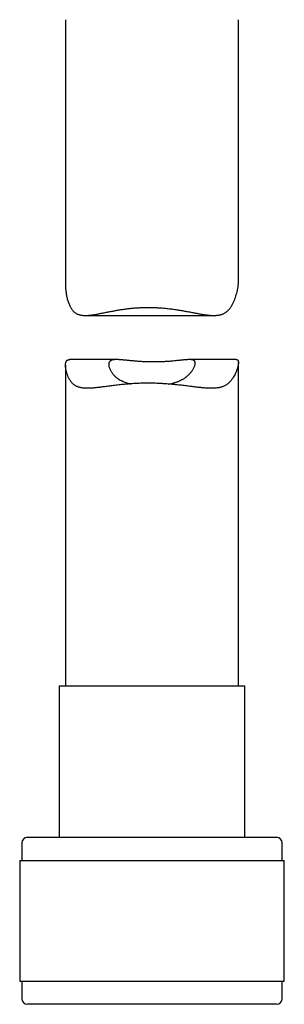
# Model space of a CAD drawing. Header units: millimetres. Extents: x 8 to 974, y 12 to 913.
# Tile 5 of 31: x 311 to 334, y 552 to 637. Entities that reach past the tile are written whole.
import ezdxf

# ---------------------------------------------------------------- set-up
doc = ezdxf.new("R2010")
doc.units = ezdxf.units.MM

msp = doc.modelspace()

# ---------------------------------------------------------------- linework, layer by layer
at = {"color": 7, "linetype": 'Continuous', "lineweight": 30}
for p, q in [((314.892, 637.291), (314.892, 614.148)), ((329.892, 614.502), (329.892, 637.291)), ((316.597, 611.608), (327.76, 611.608)), ((314.892, 607.287), (314.892, 579.414)), ((319.319, 607.775), (315.26, 607.775)), ((329.695, 607.775), (325.637, 607.775)), ((329.892, 579.414), (329.892, 607.527)), ((314.342, 579.414), (314.342, 566.291)), ((330.442, 579.414), (314.342, 579.414)), ((330.442, 566.291), (330.442, 579.414)), ((311.592, 566.291), (333.192, 566.291)), ((311.092, 565.791), (311.092, 564.291)), ((333.692, 564.291), (333.692, 565.791)), ((310.917, 564.291), (310.917, 553.791)), ((310.917, 564.291), (333.867, 564.291)), ((333.867, 553.791), (333.867, 564.291)), ((310.917, 553.791), (333.867, 553.791)), ((311.092, 553.791), (311.092, 552.291)), ((333.692, 552.291), (333.692, 553.791)), ((321.932, 551.791), (311.592, 551.791)), ((333.192, 551.791), (321.932, 551.791))]:
    msp.add_line(p, q, dxfattribs=at)
for centre, start, end in [((311.592, 565.791), 90, 180), ((333.192, 565.791), 0, 90), ((311.592, 552.291), 180, 270), ((333.192, 552.291), 270, 0)]:
    msp.add_arc(centre, 0.5, start, end, dxfattribs=at)
for points, knots in [([(314.893, 614.148), (314.893, 614.114), (314.893, 614.034), (314.9, 613.901), (314.913, 613.753), (314.932, 613.6), (314.956, 613.445), (314.986, 613.288), (315.021, 613.131), (315.062, 612.975), (315.109, 612.821), (315.163, 612.67), (315.223, 612.524), (315.284, 612.395), (315.345, 612.284), (315.404, 612.189), (315.468, 612.099), (315.536, 612.015), (315.611, 611.938), (315.691, 611.868), (315.776, 611.807), (315.867, 611.754), (315.962, 611.711), (316.062, 611.676), (316.167, 611.649), (316.278, 611.629), (316.393, 611.616), (316.512, 611.609), (316.637, 611.608), (316.773, 611.612), (316.921, 611.623), (317.081, 611.641), (317.242, 611.662), (317.406, 611.688), (317.574, 611.716), (317.742, 611.747), (317.909, 611.779), (318.075, 611.812), (318.244, 611.845), (318.464, 611.889), (318.738, 611.944), (319.016, 611.997), (319.243, 612.038), (319.416, 612.068), (319.592, 612.097), (319.77, 612.125), (319.95, 612.151), (320.132, 612.176), (320.316, 612.199), (320.503, 612.22), (320.693, 612.24), (320.886, 612.257), (321.081, 612.272), (321.277, 612.284), (321.474, 612.294), (321.673, 612.301), (321.872, 612.305), (322.006, 612.305), (322.072, 612.306)], [0, 0, 0, 0, 0.01562, 0.036456, 0.057382, 0.078309, 0.099388, 0.120467, 0.141586, 0.162705, 0.183849, 0.204992, 0.226215, 0.247436, 0.263133, 0.278847, 0.294645, 0.310441, 0.326362, 0.342281, 0.35835, 0.374464, 0.390181, 0.405937, 0.421828, 0.43772, 0.453738, 0.469757, 0.485877, 0.502021, 0.521045, 0.540099, 0.558355, 0.57661, 0.594948, 0.613285, 0.630226, 0.647167, 0.66416, 0.681153, 0.712254, 0.743431, 0.759142, 0.774853, 0.790605, 0.806357, 0.822143, 0.837928, 0.85376, 0.869591, 0.885798, 0.902018, 0.91829, 0.934561, 0.95089, 0.967218, 0.983602, 1, 1, 1, 1]), ([(322.072, 612.306), (322.139, 612.305), (322.272, 612.305), (322.472, 612.301), (322.672, 612.294), (322.873, 612.284), (323.074, 612.271), (323.275, 612.256), (323.476, 612.238), (323.676, 612.218), (323.875, 612.196), (324.073, 612.171), (324.27, 612.144), (324.464, 612.116), (324.654, 612.087), (324.841, 612.056), (325.027, 612.024), (325.211, 611.992), (325.394, 611.959), (325.575, 611.925), (325.754, 611.891), (325.932, 611.857), (326.106, 611.824), (326.279, 611.792), (326.449, 611.761), (326.622, 611.73), (326.798, 611.701), (326.975, 611.674), (327.149, 611.651), (327.32, 611.631), (327.486, 611.617), (327.65, 611.609), (327.808, 611.607), (327.95, 611.613), (328.074, 611.624), (328.182, 611.639), (328.287, 611.66), (328.389, 611.686), (328.488, 611.718), (328.584, 611.757), (328.676, 611.803), (328.763, 611.856), (328.845, 611.915), (328.923, 611.979), (328.998, 612.049), (329.068, 612.125), (329.135, 612.205), (329.199, 612.29), (329.259, 612.378), (329.319, 612.476), (329.379, 612.582), (329.457, 612.736), (329.544, 612.933), (329.633, 613.174), (329.709, 613.415), (329.762, 613.615), (329.798, 613.773), (329.823, 613.891), (329.844, 614.007), (329.861, 614.12), (329.875, 614.23), (329.885, 614.336), (329.891, 614.427), (329.891, 614.48), (329.891, 614.502)], [0, 0, 0, 0, 0.01542, 0.03084, 0.046316, 0.061792, 0.077419, 0.093045, 0.108727, 0.124408, 0.140147, 0.155886, 0.171676, 0.187466, 0.202854, 0.218242, 0.233674, 0.249106, 0.264664, 0.280222, 0.295823, 0.311424, 0.32706, 0.342697, 0.35838, 0.374062, 0.391241, 0.408438, 0.425709, 0.44298, 0.460345, 0.47771, 0.495184, 0.512694, 0.525675, 0.538674, 0.551748, 0.564821, 0.577987, 0.591154, 0.604419, 0.617714, 0.630681, 0.643672, 0.656744, 0.669816, 0.682955, 0.696096, 0.709285, 0.722485, 0.738155, 0.753836, 0.784672, 0.815557, 0.845988, 0.876454, 0.892132, 0.90781, 0.923525, 0.93924, 0.95538, 0.971542, 0.988123, 1, 1, 1, 1]), ([(322.072, 605.724), (321.982, 605.724), (321.8, 605.723), (321.537, 605.718), (321.282, 605.71), (321.036, 605.699), (320.792, 605.685), (320.554, 605.669), (320.323, 605.651), (320.099, 605.632), (319.877, 605.611), (319.646, 605.587), (319.407, 605.56), (319.168, 605.532), (318.939, 605.503), (318.722, 605.475), (318.508, 605.447), (318.302, 605.42), (318.105, 605.395), (317.916, 605.371), (317.731, 605.349), (317.551, 605.33), (317.376, 605.313), (317.216, 605.3), (317.068, 605.291), (316.931, 605.286), (316.798, 605.284), (316.674, 605.285), (316.558, 605.291), (316.451, 605.299), (316.347, 605.311), (316.24, 605.329), (316.132, 605.353), (316.023, 605.384), (315.919, 605.423), (315.819, 605.469), (315.725, 605.522), (315.636, 605.584), (315.553, 605.653), (315.478, 605.727), (315.41, 605.803), (315.349, 605.881), (315.292, 605.963), (315.237, 606.052), (315.184, 606.149), (315.133, 606.253), (315.087, 606.359), (315.047, 606.467), (315.011, 606.575), (314.979, 606.684), (314.953, 606.792), (314.931, 606.898), (314.914, 607.001), (314.901, 607.101), (314.894, 607.197), (314.891, 607.288), (314.894, 607.373), (314.902, 607.451), (314.916, 607.521), (314.936, 607.582), (314.962, 607.634), (314.994, 607.678), (315.032, 607.713), (315.077, 607.741), (315.128, 607.761), (315.187, 607.772), (315.231, 607.776), (315.258, 607.775), (315.26, 607.775)], [0, 0, 0, 0, 0.018978, 0.037984, 0.055341, 0.072698, 0.090141, 0.107583, 0.123923, 0.140263, 0.156671, 0.173078, 0.192038, 0.211023, 0.228348, 0.245673, 0.263072, 0.280472, 0.296761, 0.313049, 0.329404, 0.345759, 0.361807, 0.377874, 0.391568, 0.405262, 0.41901, 0.432758, 0.444817, 0.456877, 0.468984, 0.481092, 0.495311, 0.509555, 0.523904, 0.538251, 0.552718, 0.567185, 0.581766, 0.596373, 0.609527, 0.622682, 0.635887, 0.649091, 0.664237, 0.679383, 0.694568, 0.709754, 0.724961, 0.740168, 0.755406, 0.770643, 0.785631, 0.80063, 0.815685, 0.830739, 0.845882, 0.861025, 0.876287, 0.891585, 0.906624, 0.921699, 0.936913, 0.952127, 0.967477, 0.982828, 0.998307, 1, 1, 1, 1]), ([(323.863, 605.649), (323.891, 605.655), (323.964, 605.669), (324.079, 605.694), (324.208, 605.727), (324.333, 605.762), (324.454, 605.801), (324.57, 605.842), (324.681, 605.885), (324.788, 605.931), (324.892, 605.98), (324.991, 606.032), (325.088, 606.087), (325.18, 606.144), (325.276, 606.209), (325.375, 606.283), (325.475, 606.366), (325.569, 606.451), (325.656, 606.539), (325.736, 606.629), (325.81, 606.721), (325.877, 606.813), (325.939, 606.908), (325.995, 607.005), (326.044, 607.104), (326.084, 607.2), (326.114, 607.292), (326.134, 607.378), (326.142, 607.446), (326.142, 607.499), (326.138, 607.539), (326.129, 607.576), (326.115, 607.61), (326.097, 607.64), (326.074, 607.667), (326.046, 607.691), (326.014, 607.712), (325.976, 607.729), (325.935, 607.744), (325.889, 607.755), (325.838, 607.764), (325.782, 607.77), (325.722, 607.774), (325.657, 607.776), (325.587, 607.775), (325.513, 607.773), (325.434, 607.768), (325.35, 607.763), (325.262, 607.755), (325.17, 607.747), (325.073, 607.737), (324.973, 607.727), (324.87, 607.716), (324.766, 607.705), (324.629, 607.69), (324.454, 607.671), (324.245, 607.651), (324.037, 607.632), (323.837, 607.616), (323.637, 607.601), (323.437, 607.589), (323.232, 607.58), (323.022, 607.572), (322.811, 607.567), (322.601, 607.566), (322.393, 607.566), (322.188, 607.569), (321.981, 607.575), (321.774, 607.584), (321.569, 607.594), (321.369, 607.607), (321.173, 607.621), (320.982, 607.637), (320.793, 607.653), (320.608, 607.671), (320.428, 607.689), (320.254, 607.707), (320.087, 607.723), (319.925, 607.739), (319.769, 607.753), (319.621, 607.764), (319.482, 607.772), (319.368, 607.776), (319.275, 607.775), (319.203, 607.773), (319.136, 607.769), (319.075, 607.763), (319.017, 607.754), (318.949, 607.74), (318.876, 607.717), (318.813, 607.687), (318.768, 607.655), (318.735, 607.626), (318.708, 607.593), (318.685, 607.556), (318.667, 607.516), (318.654, 607.472), (318.645, 607.424), (318.641, 607.361), (318.644, 607.282), (318.66, 607.183), (318.688, 607.078), (318.727, 606.969), (318.778, 606.858), (318.834, 606.754), (318.894, 606.66), (318.955, 606.575), (319.023, 606.491), (319.097, 606.408), (319.178, 606.327), (319.267, 606.247), (319.363, 606.171), (319.482, 606.087), (319.623, 606.001), (319.79, 605.915), (319.959, 605.842), (320.132, 605.779), (320.283, 605.732), (320.417, 605.697), (320.495, 605.678), (320.538, 605.669), (320.543, 605.668)], [0, 0, 0, 0, 0.00444, 0.011534, 0.018628, 0.025775, 0.032936, 0.039801, 0.046678, 0.0536, 0.060523, 0.067488, 0.074454, 0.081461, 0.088477, 0.097482, 0.106505, 0.115591, 0.124694, 0.133876, 0.143074, 0.152332, 0.161605, 0.171897, 0.182211, 0.192705, 0.20323, 0.2137, 0.22421, 0.230581, 0.236964, 0.243391, 0.249818, 0.256292, 0.262765, 0.269287, 0.27582, 0.28219, 0.28857, 0.294995, 0.301419, 0.307886, 0.314354, 0.320863, 0.327382, 0.333996, 0.34062, 0.347284, 0.353947, 0.360651, 0.367354, 0.374096, 0.380848, 0.387316, 0.393793, 0.405907, 0.418077, 0.428827, 0.439617, 0.449573, 0.45956, 0.469737, 0.479949, 0.490117, 0.500319, 0.510051, 0.519814, 0.529761, 0.539741, 0.549673, 0.559637, 0.569347, 0.579086, 0.589004, 0.598953, 0.608852, 0.61878, 0.628724, 0.638698, 0.648862, 0.65906, 0.669214, 0.679404, 0.685901, 0.692408, 0.698504, 0.704599, 0.710731, 0.716863, 0.72772, 0.738633, 0.745207, 0.751794, 0.758432, 0.765069, 0.771758, 0.778446, 0.785184, 0.791934, 0.803012, 0.814131, 0.825459, 0.836821, 0.848121, 0.859449, 0.868043, 0.87665, 0.885308, 0.89398, 0.902724, 0.911483, 0.9203, 0.929135, 0.941782, 0.953618, 0.965509, 0.976019, 0.98657, 0.992896, 0.99923, 1, 1, 1, 1]), ([(329.695, 607.775), (329.7, 607.775), (329.721, 607.776), (329.753, 607.771), (329.789, 607.76), (329.82, 607.742), (329.846, 607.716), (329.866, 607.684), (329.88, 607.644), (329.889, 607.598), (329.893, 607.543), (329.891, 607.481), (329.885, 607.412), (329.874, 607.335), (329.858, 607.251), (329.838, 607.162), (329.813, 607.069), (329.777, 606.947), (329.724, 606.793), (329.651, 606.613), (329.568, 606.439), (329.473, 606.266), (329.38, 606.121), (329.294, 606.005), (329.222, 605.918), (329.143, 605.831), (329.055, 605.746), (328.961, 605.667), (328.86, 605.593), (328.752, 605.528), (328.637, 605.47), (328.516, 605.421), (328.388, 605.38), (328.253, 605.347), (328.114, 605.322), (327.971, 605.303), (327.824, 605.291), (327.672, 605.285), (327.515, 605.284), (327.354, 605.287), (327.187, 605.294), (327.017, 605.305), (326.804, 605.322), (326.547, 605.348), (326.284, 605.378), (326.06, 605.405), (325.876, 605.427), (325.69, 605.451), (325.492, 605.475), (325.284, 605.501), (325.065, 605.527), (324.842, 605.553), (324.575, 605.583), (324.261, 605.615), (323.951, 605.643), (323.689, 605.663), (323.477, 605.678), (323.264, 605.691), (323.04, 605.702), (322.806, 605.712), (322.562, 605.719), (322.317, 605.724), (322.154, 605.724), (322.072, 605.724)], [0, 0, 0, 0, 0.004634, 0.018763, 0.032987, 0.047211, 0.06154, 0.075896, 0.089938, 0.104008, 0.118193, 0.132378, 0.146679, 0.16098, 0.175381, 0.189802, 0.204154, 0.218519, 0.244573, 0.270672, 0.294136, 0.317628, 0.344192, 0.357507, 0.370821, 0.385667, 0.400531, 0.415612, 0.430721, 0.44595, 0.46118, 0.476552, 0.491925, 0.50743, 0.522967, 0.538006, 0.553068, 0.568223, 0.583378, 0.598613, 0.613848, 0.629157, 0.644482, 0.669745, 0.695072, 0.709687, 0.724303, 0.738964, 0.753625, 0.770189, 0.786753, 0.803383, 0.820012, 0.845887, 0.871826, 0.886804, 0.901781, 0.916812, 0.931843, 0.948842, 0.96584, 0.98292, 1, 1, 1, 1])]:
    msp.add_open_spline(points, degree=3, knots=knots, dxfattribs=at)

doc.saveas('drawing.dxf')
